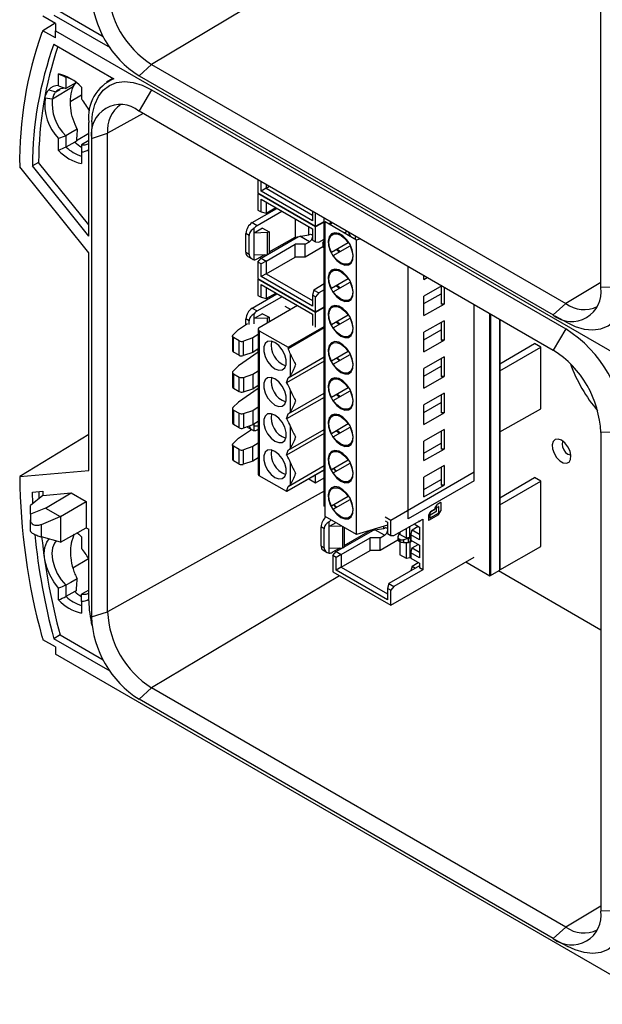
# Model space of a CAD drawing. Header units: millimetres. Extents: x 19 to 819, y 19 to 629.
# Tile 15 of 18: x 699 to 764, y 317 to 427. Entities that reach past the tile are written whole.
import ezdxf

# ---------------------------------------------------------------- set-up
doc = ezdxf.new("R2010")
doc.units = ezdxf.units.MM
doc.header["$LTSCALE"] = 3

msp = doc.modelspace()

# ---------------------------------------------------------------- linework, layer by layer
for p, q in [((764.06, 397.31), (764.06, 451.2)), ((743.85, 440.61), (713.45, 422.44)), ((703.15, 428.4), (708, 425.6)), ((702.63, 427.05), (701.21, 427.87)), ((702.6, 427.08), (701.21, 426.24)), ((702.44, 427.98), (708.77, 424.33)), ((702.63, 427.05), (702.63, 426.24)), ((702.63, 425.42), (701.21, 426.24)), ((702.63, 425.42), (702.63, 426.24)), ((702.63, 426.24), (770.94, 386.81)), ((702.63, 426.24), (770.94, 386.81)), ((702.44, 424.72), (709.21, 420.81)), ((712.04, 421.16), (713.45, 422.44)), ((713.45, 422.44), (760.12, 395.5)), ((702.96, 420.04), (702.96, 421.37)), ((703.81, 421.01), (703.81, 419.73)), ((704.92, 420.38), (703.81, 419.73)), ((704.67, 419.98), (704.92, 420.38)), ((709.09, 420.87), (708.39, 420.45)), ((712.04, 421.16), (758.7, 394.22)), ((701.89, 419.59), (702.65, 419.35)), ((702.28, 418.58), (704.67, 419.98)), ((702.65, 419.35), (703.1, 419.62)), ((705.55, 419.88), (705.55, 418.55)), ((713.45, 419.59), (712.04, 417.2)), ((713.45, 419.59), (760.12, 392.65)), ((701.44, 418.68), (702.28, 418.58)), ((704.35, 418.3), (705.55, 419)), ((712.04, 417.2), (758.7, 390.25)), ((706.38, 403.1), (706.38, 415.91)), ((706.73, 415.97), (706.68, 414.31)), ((712.51, 416.92), (708.5, 414.68)), ((702.96, 412.76), (702.96, 414.08)), ((703.8, 414.41), (703.81, 414.41)), ((703.81, 414.41), (703.81, 413.12)), ((704.79, 413.69), (703.81, 413.12)), ((705, 413.88), (706.38, 414.68)), ((706.38, 413.87), (705.55, 413.4)), ((706.68, 414.1), (708.5, 414.68)), ((706.68, 414.1), (706.68, 360.21)), ((708.5, 360.79), (708.5, 414.68)), ((705.55, 412.59), (705.55, 411.27)), ((706.38, 401.21), (698.6, 410.89)), ((700.73, 411.41), (700.02, 411)), ((706.38, 403.1), (700.02, 411)), ((706.38, 404.39), (700.73, 411.41)), ((725.43, 409.46), (725.43, 407.96)), ((725.79, 408.17), (725.79, 409.25)), ((726.35, 408.49), (725.79, 408.17)), ((731.57, 404.83), (725.79, 408.17)), ((726.35, 408.93), (726.35, 408.49)), ((726.35, 408.49), (726.73, 408.71)), ((726.35, 408.49), (731.57, 405.48)), ((725.43, 407.96), (731.93, 404.21)), ((725.49, 407.93), (725.43, 407.89)), ((725.43, 407.89), (725.43, 406.04)), ((731.93, 404.13), (725.43, 407.89)), ((725.79, 407.26), (731.57, 403.93)), ((725.79, 405.83), (725.79, 407.26)), ((724.79, 404.62), (727.58, 406.23)), ((725.36, 404.3), (728.14, 405.91)), ((725.43, 406.04), (725.79, 405.83)), ((726.35, 406.94), (726.35, 405.69)), ((726.35, 405.69), (727.44, 406.31)), ((731.57, 405.92), (731.57, 404.83)), ((725.79, 405.83), (726.35, 405.69)), ((729.61, 405.06), (729.61, 402.99)), ((731.93, 404.21), (731.93, 405.71)), ((732.89, 380.97), (732.89, 405.15)), ((724.79, 404.62), (725.36, 404.3)), ((725, 403.44), (725, 403.98)), ((725.93, 403.98), (725, 403.44)), ((725.93, 403.98), (726.7, 403.6)), ((731.15, 403.23), (731.15, 404.17)), ((731.57, 403.93), (731.57, 402.66)), ((731.93, 404.21), (732.89, 404.76)), ((732.89, 404.69), (731.93, 404.13)), ((731.93, 402.45), (731.93, 404.13)), ((733, 404.7), (733.05, 404.76)), ((736.54, 402.66), (733, 404.7)), ((733, 371.52), (733, 404.7)), ((733.81, 404.63), (733.71, 404.57)), ((724.45, 403.19), (724.08, 403.4)), ((724.08, 401.28), (724.08, 403.4)), ((724.45, 401.07), (724.45, 403.19)), ((726.52, 403.5), (725, 403.44)), ((725, 400.99), (725, 403.44)), ((725.78, 400.62), (729.99, 403.05)), ((726.7, 403.6), (726.52, 403.5)), ((726.52, 401.05), (726.52, 403.5)), ((726.7, 403.6), (726.7, 401.15)), ((726.7, 401.32), (729.61, 402.99)), ((729.61, 402.99), (731.15, 403.23)), ((731.23, 402.46), (730.15, 403.08)), ((731.15, 403.23), (731.23, 403.28)), ((731.57, 402.66), (731.93, 402.45)), ((732.29, 402.42), (732.89, 402.77)), ((732.76, 402.31), (732.89, 402.64)), ((733.49, 402.85), (733.47, 402.89)), ((733.89, 403.33), (733.82, 403.29)), ((735.51, 403.65), (735.24, 403.49)), ((735.64, 403.26), (735.71, 403.3)), ((735.76, 403.33), (735.71, 403.3)), ((735.71, 403.3), (735.76, 403.19)), ((736.43, 402.8), (736.43, 403.11)), ((736.98, 402.8), (736.54, 402.66)), ((736.54, 369.48), (736.54, 402.66)), ((726.35, 400.3), (729.61, 402.18)), ((730.74, 402.18), (729.61, 402.18)), ((729.61, 400.75), (729.61, 402.18)), ((730.74, 402.18), (731.23, 402.46)), ((730.74, 400.75), (730.74, 402.18)), ((732.76, 401.91), (730.74, 400.75)), ((731.93, 402.45), (732.29, 402.42)), ((732.75, 402.25), (732.75, 401.92)), ((732.89, 402.05), (732.86, 402.06)), ((732.86, 402.06), (732.86, 401.78)), ((732.86, 401.78), (732.89, 401.76)), ((735.61, 402.36), (733.72, 401.27)), ((733.92, 400.92), (735.81, 402.01)), ((734.27, 401.58), (734.62, 401.32)), ((735.66, 402.39), (735.61, 402.36)), ((735.86, 402.04), (735.81, 402.01)), ((706.38, 376.72), (706.38, 401.21)), ((724.08, 401.28), (724.45, 401.07)), ((724.29, 400.82), (724.78, 400.54)), ((725, 400.99), (726.52, 401.05)), ((725, 400.45), (725, 400.99)), ((725.36, 400.54), (726.22, 401.04)), ((725.43, 400.18), (725.78, 400.62)), ((725.78, 400.62), (726.35, 400.3)), ((726.35, 398.87), (729.61, 400.75)), ((726.52, 401.05), (726.7, 401.15)), ((730.74, 400.75), (729.61, 400.75)), ((733.79, 401.31), (733.72, 401.27)), ((725.79, 399.97), (725.43, 400.18)), ((725.43, 400.18), (725.43, 398.34)), ((726.35, 400.3), (725.79, 399.97)), ((725.79, 398.55), (725.79, 399.97)), ((726.35, 400.3), (726.35, 398.87)), ((733.89, 399.24), (733.82, 399.2)), ((735.24, 399.92), (735.27, 399.88)), ((735.72, 400), (735.79, 400.04)), ((742.37, 371.25), (742.37, 399.68)), ((725.43, 398.34), (731.93, 394.58)), ((725.49, 398.3), (725.43, 398.26)), ((725.43, 398.26), (725.43, 396.42)), ((731.93, 394.51), (725.43, 398.26)), ((726.35, 398.87), (725.79, 398.55)), ((731.57, 395.21), (725.79, 398.55)), ((726.35, 398.87), (731.57, 395.85)), ((733.49, 398.77), (733.47, 398.81)), ((735.61, 398.28), (733.72, 397.19)), ((735.66, 398.31), (735.61, 398.28)), ((744.14, 398.23), (744.14, 398.66)), ((744.14, 398.23), (744.51, 398.45)), ((725.79, 397.64), (731.57, 394.3)), ((725.79, 396.21), (725.79, 397.64)), ((726.35, 397.31), (726.35, 396.06)), ((731.72, 397.03), (731.57, 396.47)), ((732.89, 397.71), (731.72, 397.03)), ((731.72, 397.03), (732.29, 396.7)), ((732.89, 397.05), (732.29, 396.7)), ((733.79, 397.23), (733.72, 397.19)), ((733.92, 396.84), (735.81, 397.93)), ((734.27, 397.5), (734.62, 397.24)), ((735.86, 397.96), (735.81, 397.93)), ((746.14, 397.51), (744.14, 396.35)), ((746.12, 395.45), (746.12, 397.5)), ((746.4, 397.36), (746.4, 395.45)), ((764.06, 397.86), (760.12, 395.5)), ((766.84, 397.34), (764.06, 397.31)), ((724.79, 395), (727.58, 396.6)), ((725.36, 394.67), (728.14, 396.28)), ((725.43, 396.42), (725.79, 396.21)), ((725.79, 396.21), (726.35, 396.06)), ((726.35, 396.06), (727.44, 396.69)), ((731.93, 396.26), (731.57, 396.47)), ((731.57, 396.47), (731.57, 395.21)), ((732.29, 396.7), (731.93, 396.26)), ((731.93, 394.58), (731.93, 396.26)), ((735.72, 395.91), (735.79, 395.95)), ((744.14, 395.5), (746.08, 396.62)), ((744.14, 394.15), (744.14, 396.35)), ((724.79, 395), (725.36, 394.67)), ((729.89, 395.27), (725.58, 392.78)), ((728.47, 395.23), (729.15, 394.84)), ((731.93, 394.58), (732.89, 395.14)), ((732.89, 395.06), (731.93, 394.51)), ((733.89, 395.16), (733.82, 395.12)), ((735.24, 395.83), (735.27, 395.79)), ((744.14, 394.15), (746.4, 395.45)), ((746.08, 395.48), (746.12, 395.45)), ((746.4, 395.45), (746.12, 395.45)), ((749.79, 375.54), (749.79, 395.4)), ((758.7, 394.22), (760.12, 395.5)), ((724.45, 393.56), (724.08, 393.77)), ((724.08, 393.15), (724.08, 393.77)), ((725, 393.81), (725, 394.36)), ((725.93, 394.35), (725, 393.81)), ((726.52, 393.87), (725, 393.81)), ((725, 393.23), (725, 393.81)), ((725.93, 394.35), (726.7, 393.98)), ((726.7, 393.98), (726.52, 393.87)), ((726.52, 393.33), (726.52, 393.87)), ((726.7, 393.98), (726.7, 393.43)), ((731.57, 394.3), (731.57, 393.03)), ((731.93, 392.83), (731.93, 394.51)), ((733.49, 394.69), (733.47, 394.73)), ((735.61, 394.19), (733.72, 393.1)), ((733.92, 392.76), (735.81, 393.85)), ((735.66, 394.22), (735.61, 394.19)), ((735.86, 393.88), (735.81, 393.85)), ((751.56, 364.83), (751.56, 394.38)), ((751.63, 394.34), (751.63, 364.88)), ((752.69, 365.49), (752.69, 393.72)), ((752.69, 393.72), (752.69, 365.49)), ((758.88, 394.12), (760.34, 393.33)), ((722.62, 391.95), (723.24, 392.58)), ((723.24, 392.58), (724.24, 393.26)), ((724.45, 393.15), (724.45, 393.56)), ((725.46, 392.62), (725.46, 376.29)), ((728.83, 390.58), (732.89, 392.92)), ((732.89, 392.76), (728.83, 390.41)), ((733.79, 393.14), (733.72, 393.1)), ((734.27, 393.42), (734.62, 393.16)), ((746.4, 393.58), (744.14, 392.27)), ((746.12, 391.37), (746.12, 393.41)), ((746.4, 393.58), (746.4, 391.37)), ((760.12, 392.65), (758.7, 390.25)), ((722.57, 391.84), (722.57, 390.2)), ((723.31, 391.31), (722.68, 391.67)), ((722.68, 390.04), (722.68, 391.67)), ((724.87, 391.64), (723.79, 391.28)), ((725.46, 392.02), (724.87, 391.64)), ((724.87, 390), (724.87, 391.64)), ((725.58, 392.45), (725.58, 376.12)), ((725.58, 392.45), (728.83, 390.58)), ((735.24, 391.75), (735.27, 391.71)), ((735.72, 391.83), (735.79, 391.87)), ((744.14, 391.41), (746.08, 392.54)), ((744.14, 390.07), (744.14, 392.27)), ((723.31, 389.68), (723.31, 391.31)), ((723.79, 389.64), (723.79, 391.28)), ((725.46, 390.39), (724.87, 390)), ((725.43, 390.37), (725.43, 389.99)), ((728.83, 390.58), (728.83, 390.41)), ((733.49, 390.6), (733.47, 390.64)), ((733.89, 391.08), (733.82, 391.04)), ((744.14, 390.07), (746.4, 391.37)), ((746.08, 391.39), (746.12, 391.37)), ((746.4, 391.37), (746.12, 391.37)), ((752.69, 388.72), (756.58, 391)), ((752.69, 387.94), (757.29, 390.6)), ((757.29, 390.6), (756.58, 391)), ((757.29, 383.66), (757.29, 390.6)), ((723.31, 389.68), (722.68, 390.04)), ((725.46, 390.02), (723.24, 388.49)), ((724.87, 390), (723.79, 389.64)), ((728.84, 387.15), (732.89, 389.49)), ((729.11, 387.42), (729.11, 389.82)), ((735.61, 390.11), (733.72, 389.02)), ((733.92, 388.67), (735.81, 389.76)), ((734.27, 389.34), (734.62, 389.07)), ((735.66, 390.14), (735.61, 390.11)), ((735.86, 389.79), (735.81, 389.76)), ((746.4, 389.49), (744.14, 388.19)), ((746.12, 387.29), (746.12, 389.33)), ((746.4, 389.49), (746.4, 387.29)), ((723.24, 388.49), (722.62, 387.87)), ((732.89, 389.03), (728.67, 386.59)), ((733.79, 389.06), (733.72, 389.02)), ((744.14, 387.33), (746.08, 388.45)), ((744.14, 385.98), (744.14, 388.19)), ((722.57, 387.75), (722.57, 386.12)), ((722.68, 387.59), (723.31, 387.23)), ((722.68, 387.59), (722.68, 385.96)), ((723.31, 385.6), (723.31, 387.23)), ((723.79, 387.19), (724.87, 387.55)), ((723.79, 387.19), (723.79, 385.56)), ((724.87, 387.55), (725.46, 387.94)), ((724.87, 387.55), (724.87, 385.92)), ((728.67, 386.59), (728.84, 387.15)), ((735.24, 387.67), (735.27, 387.63)), ((735.72, 387.75), (735.79, 387.79)), ((744.14, 385.98), (746.4, 387.29)), ((746.08, 387.31), (746.12, 387.29)), ((746.4, 387.29), (746.12, 387.29)), ((722.68, 385.96), (723.31, 385.6)), ((725.46, 385.93), (723.24, 384.41)), ((723.79, 385.56), (724.87, 385.92)), ((724.87, 385.92), (725.46, 386.31)), ((733.49, 386.52), (733.47, 386.56)), ((735.61, 386.03), (733.72, 384.94)), ((733.89, 387), (733.82, 386.96)), ((735.66, 386.06), (735.61, 386.03)), ((732.89, 384.94), (728.67, 382.51)), ((728.84, 383.07), (732.89, 385.41)), ((729.11, 383.33), (729.11, 385.73)), ((733.79, 384.98), (733.72, 384.94)), ((733.92, 384.59), (735.81, 385.68)), ((734.27, 385.25), (734.62, 384.99)), ((735.86, 385.71), (735.81, 385.68)), ((746.4, 385.41), (744.14, 384.11)), ((746.12, 383.21), (746.12, 385.25)), ((746.4, 385.41), (746.4, 383.21)), ((723.24, 384.41), (722.62, 383.79)), ((724.87, 383.47), (725.46, 383.86)), ((735.72, 383.66), (735.79, 383.71)), ((744.14, 383.25), (746.08, 384.37)), ((744.14, 381.9), (744.14, 384.11)), ((722.57, 383.67), (722.57, 382.04)), ((722.68, 383.51), (723.31, 383.15)), ((722.68, 383.51), (722.68, 381.88)), ((723.31, 381.52), (723.31, 383.15)), ((723.79, 383.11), (724.87, 383.47)), ((723.79, 383.11), (723.79, 381.48)), ((724.87, 383.47), (724.87, 381.84)), ((728.67, 382.51), (728.84, 383.07)), ((733.89, 382.91), (733.82, 382.87)), ((735.24, 383.59), (735.27, 383.55)), ((744.14, 381.9), (746.4, 383.21)), ((746.08, 383.23), (746.12, 383.21)), ((746.4, 383.21), (746.12, 383.21)), ((752.69, 381.05), (757.29, 383.66)), ((723.31, 381.52), (722.68, 381.88)), ((724.87, 381.84), (723.79, 381.48)), ((724.29, 381.56), (724.78, 381.28)), ((725.46, 382.23), (724.87, 381.84)), ((725, 381.74), (725, 381.93)), ((725, 381.74), (725.46, 381.75)), ((725, 381.19), (725, 381.74)), ((729.11, 379.25), (729.11, 381.65)), ((733.49, 382.44), (733.47, 382.48)), ((735.61, 381.95), (733.72, 380.85)), ((733.92, 380.51), (735.81, 381.6)), ((735.66, 381.97), (735.61, 381.95)), ((735.86, 381.63), (735.81, 381.6)), ((706.38, 380.76), (698.6, 376.02)), ((723.24, 380.33), (724.7, 381.33)), ((725.36, 381.29), (725.46, 381.35)), ((732.89, 380.86), (728.67, 378.42)), ((728.84, 378.99), (732.89, 381.33)), ((733, 380.91), (732.89, 380.97)), ((733, 380.91), (732.89, 380.97)), ((732.89, 372.67), (732.89, 380.97)), ((733.79, 380.9), (733.72, 380.85)), ((734.27, 381.17), (734.62, 380.91)), ((746.4, 381.33), (744.14, 380.02)), ((746.12, 379.12), (746.12, 381.17)), ((746.4, 381.33), (746.4, 379.12)), ((766.84, 381.01), (764.06, 380.98)), ((764.06, 380.98), (764.06, 327.09)), ((722.57, 379.59), (722.57, 377.96)), ((722.62, 379.7), (723.24, 380.33)), ((723.31, 379.07), (722.68, 379.43)), ((722.68, 377.79), (722.68, 379.43)), ((724.87, 379.39), (723.79, 379.03)), ((725.46, 379.78), (724.87, 379.39)), ((724.87, 377.76), (724.87, 379.39)), ((735.54, 379.44), (735.45, 379.5)), ((735.54, 379.44), (735.45, 379.5)), ((735.72, 379.58), (735.79, 379.62)), ((744.14, 377.82), (744.14, 380.02)), ((744.14, 378.64), (746.08, 379.77)), ((723.31, 377.43), (723.31, 379.07)), ((723.79, 377.4), (723.79, 379.03)), ((728.67, 378.42), (728.84, 378.99)), ((733.89, 378.83), (733.82, 378.79)), ((744.14, 377.82), (746.4, 379.12)), ((746.08, 379.14), (746.12, 379.12)), ((746.4, 379.12), (746.12, 379.12)), ((723.31, 377.43), (722.68, 377.79)), ((724.87, 377.76), (723.79, 377.4)), ((725.46, 378.14), (724.87, 377.76)), ((728.84, 374.9), (732.89, 377.25)), ((729.11, 375.17), (729.11, 377.57)), ((735.61, 377.86), (733.72, 376.77)), ((733.92, 376.43), (735.81, 377.52)), ((735.66, 377.89), (735.61, 377.86)), ((735.86, 377.55), (735.81, 377.52)), ((746.4, 377.25), (744.14, 375.94)), ((746.12, 375.04), (746.12, 377.08)), ((746.4, 377.25), (746.4, 375.04)), ((698.6, 376.02), (706.38, 376.72)), ((728.68, 374.33), (725.58, 376.12)), ((732.89, 376.78), (728.67, 374.34)), ((732.89, 376.76), (728.68, 374.33)), ((731.57, 375.95), (731.53, 375.98)), ((731.57, 376), (731.57, 375.95)), ((731.93, 375.33), (731.93, 376.21)), ((733.79, 376.81), (733.72, 376.77)), ((749.79, 376.51), (740.39, 371.08)), ((744.14, 373.74), (744.14, 375.94)), ((728.67, 374.34), (728.84, 374.9)), ((731.17, 375.77), (731.93, 375.33)), ((731.93, 375.33), (732.89, 375.88)), ((735.72, 375.5), (735.79, 375.54)), ((749.79, 375.54), (742.37, 371.25)), ((744.14, 374.56), (746.08, 375.68)), ((744.14, 373.74), (746.4, 375.04)), ((746.08, 375.06), (746.12, 375.04)), ((746.4, 375.04), (746.12, 375.04)), ((752.69, 373.61), (756.58, 375.9)), ((752.69, 372.84), (757.29, 375.49)), ((757.29, 375.49), (756.58, 375.9)), ((757.29, 368.14), (757.29, 375.49)), ((701.22, 373.9), (699.8, 372.78)), ((700.02, 374.26), (701.22, 374.37)), ((700.06, 372.98), (700.02, 374.26)), ((700.74, 374.33), (700.76, 373.54)), ((701.22, 374.37), (701.22, 373.9)), ((701.22, 373.9), (704.4, 374.18)), ((701.51, 372.48), (704.4, 374.18)), ((704.4, 374.18), (706.1, 373.2)), ((732.89, 374.39), (708.5, 360.79)), ((735.61, 373.78), (733.72, 372.69)), ((733.89, 374.75), (733.82, 374.71)), ((735.66, 373.81), (735.61, 373.78)), ((699.8, 371.79), (699.8, 372.78)), ((703.2, 371.53), (706.1, 373.2)), ((706.1, 373.2), (706.1, 370.26)), ((733, 372.61), (732.89, 372.67)), ((733.79, 372.73), (733.72, 372.69)), ((733.92, 372.34), (735.81, 373.43)), ((735.86, 373.46), (735.81, 373.43)), ((745.57, 372.83), (745.37, 372.49)), ((745.58, 372.82), (745.38, 372.48)), ((745.58, 372.82), (745.57, 372.83)), ((745.77, 372.63), (745.58, 372.52)), ((746.01, 373.1), (745.6, 372.86)), ((745.6, 372.86), (745.61, 372.86)), ((746.02, 373.09), (745.61, 372.86)), ((745.8, 371.98), (745.8, 372.62)), ((745.82, 372.61), (745.8, 372.62)), ((745.82, 371.97), (745.82, 372.61)), ((746.02, 373.09), (746.01, 373.1)), ((746.05, 373.1), (746.04, 373.1)), ((746.07, 372.21), (746.07, 373.07)), ((701.51, 372.48), (699.8, 371.79)), ((699.8, 371.79), (699.8, 371.14)), ((701.06, 370.64), (703.16, 371.53)), ((701.51, 372.48), (703.16, 371.53)), ((703.2, 371.53), (703.16, 371.53)), ((703.2, 371.53), (703.2, 368.65)), ((736.54, 369.48), (733, 371.52)), ((744.64, 371.62), (744.64, 371.14)), ((744.65, 371.62), (744.64, 371.62)), ((744.85, 372.02), (744.65, 371.67)), ((744.65, 371.67), (744.66, 371.66)), ((744.65, 371.62), (744.65, 371.13)), ((744.87, 372.01), (744.66, 371.66)), ((744.7, 371.1), (745.8, 371.74)), ((744.8, 371.6), (744.8, 371.38)), ((744.83, 371.37), (745.76, 371.9)), ((745.49, 372.06), (744.84, 371.68)), ((744.84, 371.36), (745.77, 371.89)), ((744.87, 372.01), (744.85, 372.02)), ((745.31, 372.3), (744.88, 372.05)), ((744.88, 372.05), (744.9, 372.05)), ((745.33, 372.29), (744.9, 372.05)), ((745.33, 372.29), (745.31, 372.3)), ((745.36, 372.44), (745.36, 372.38)), ((745.37, 372.43), (745.36, 372.44)), ((745.36, 372.38), (745.37, 372.37)), ((745.37, 372.49), (745.38, 372.48)), ((745.37, 372.43), (745.37, 372.37)), ((745.53, 372.45), (745.53, 372.13)), ((745.77, 371.89), (745.76, 371.9)), ((745.8, 371.98), (745.82, 371.97)), ((745.83, 371.77), (746.05, 372.17)), ((699.8, 369.88), (699.8, 371.14)), ((701.06, 369.22), (701.06, 370.64)), ((733.46, 370.39), (733.46, 370.93)), ((734.21, 370.82), (733.46, 370.39)), ((734.86, 370.44), (733.46, 370.39)), ((735.28, 371.3), (735.2, 371.34)), ((735.72, 371.42), (735.79, 371.46)), ((740.03, 370.54), (736.54, 369.48)), ((739.61, 370.18), (739.61, 370.41)), ((740.39, 371.08), (739.78, 371.44)), ((739.78, 371.02), (740.03, 370.87)), ((740.03, 370.87), (740.03, 369.61)), ((740.39, 369.4), (740.39, 371.08)), ((740.74, 369.37), (744, 371.24)), ((742.56, 369.17), (742.56, 370.42)), ((742.79, 370.02), (743.49, 370.42)), ((743.03, 370.69), (743.63, 370.34)), ((743.63, 370.93), (743.54, 370.98)), ((743.63, 371.04), (743.63, 370.93)), ((744, 371.24), (744, 365.53)), ((744.64, 371.14), (744.65, 371.13)), ((744.65, 371.11), (744.66, 371.1)), ((744.83, 371.37), (744.84, 371.36)), ((703.2, 368.65), (706.1, 370.26)), ((704.67, 369.35), (704.76, 369.52)), ((704.67, 369.35), (704.73, 369.5)), ((706.1, 370.26), (706.38, 370.1)), ((706.38, 362.02), (706.38, 370.1)), ((732.9, 370.14), (732.54, 370.35)), ((732.54, 368.22), (732.54, 370.35)), ((732.9, 368.01), (732.9, 370.14)), ((733.46, 367.94), (733.46, 370.39)), ((734.24, 367.57), (738.45, 370)), ((734.98, 368), (734.98, 370.38)), ((735.16, 370.27), (735.16, 368.1)), ((735.16, 368.26), (738.06, 369.94)), ((738.06, 369.94), (739.61, 370.18)), ((738.06, 369.94), (738.06, 369.94)), ((739.68, 369.41), (738.61, 370.03)), ((739.2, 369.13), (739.68, 369.41)), ((739.61, 370.18), (739.68, 370.22)), ((740.03, 369.61), (740.39, 369.4)), ((740.39, 369.4), (740.74, 369.37)), ((741.22, 369.26), (741.37, 369.63)), ((741.43, 369.77), (741.43, 369.5)), ((742.17, 369.07), (741.43, 369.5)), ((742.17, 369.07), (742.17, 370.19)), ((742.64, 369.46), (742.79, 370.02)), ((742.64, 369.46), (742.64, 368.87)), ((743.63, 368.89), (742.64, 369.46)), ((742.79, 370.02), (743.63, 369.53)), ((743.63, 370.34), (743.63, 368.89)), ((703.2, 368.65), (701.06, 369.22)), ((705.55, 369.25), (705.55, 367.92)), ((732.54, 368.22), (732.9, 368.01)), ((734.8, 367.24), (738.06, 369.13)), ((739.2, 369.13), (738.06, 369.13)), ((738.06, 367.7), (738.06, 369.13)), ((739.2, 367.7), (739.2, 369.13)), ((741.21, 368.86), (739.2, 367.7)), ((741.2, 369.2), (741.2, 368.87)), ((741.44, 368.94), (741.32, 369.01)), ((741.32, 369.01), (741.32, 368.73)), ((741.32, 368.73), (741.44, 368.66)), ((741.43, 368.66), (741.43, 367.21)), ((741.44, 368.66), (741.44, 368.94)), ((742.39, 369.04), (741.82, 368.91)), ((741.82, 368.91), (741.82, 368.58)), ((741.82, 368.58), (742.39, 368.61)), ((742.62, 369.18), (742.17, 369.07)), ((742.17, 366.78), (742.17, 368.6)), ((742.39, 368.61), (742.39, 369.04)), ((742.64, 369.22), (742.56, 369.17)), ((742.56, 369.17), (742.62, 369.18)), ((742.56, 368.65), (742.56, 366.85)), ((742.64, 369.17), (742.57, 369.12)), ((742.57, 369.12), (742.57, 368.65)), ((742.57, 368.65), (742.64, 368.68)), ((742.62, 369.18), (742.64, 369.17)), ((742.64, 369.17), (742.64, 369.18)), ((742.64, 368.87), (743.63, 368.3)), ((742.8, 368.78), (742.64, 368.68)), ((742.79, 367.98), (743.49, 368.38)), ((743.63, 368.3), (743.63, 366.85)), ((732.75, 367.77), (733.24, 367.48)), ((733.46, 367.94), (734.98, 368)), ((733.46, 367.39), (733.46, 367.94)), ((733.81, 367.49), (734.68, 367.99)), ((733.88, 367.13), (734.24, 367.57)), ((734.25, 366.92), (733.88, 367.13)), ((733.88, 367.13), (733.88, 365.28)), ((734.24, 367.57), (734.8, 367.24)), ((734.8, 367.24), (734.25, 366.92)), ((734.8, 365.81), (738.06, 367.7)), ((734.8, 367.24), (734.8, 365.81)), ((734.98, 368), (735.16, 368.1)), ((739.2, 367.7), (738.06, 367.7)), ((742.17, 366.78), (741.43, 367.21)), ((742.64, 367.42), (742.79, 367.98)), ((742.64, 367.42), (742.64, 366.83)), ((743.63, 366.85), (742.64, 367.42)), ((742.79, 367.98), (743.63, 367.49)), ((752.69, 365.53), (757.29, 368.14)), ((704.58, 365.76), (706.33, 366.78)), ((734.25, 365.49), (734.25, 366.92)), ((743.63, 365.97), (740.18, 363.98)), ((740.39, 361.53), (749.79, 366.96)), ((742.56, 366.85), (742.17, 366.78)), ((742.64, 366.89), (742.56, 366.85)), ((742.64, 366.83), (743.63, 366.26)), ((742.79, 365.94), (743.49, 366.34)), ((743.63, 366.26), (743.63, 365.74)), ((748.84, 366.41), (751.56, 364.83)), ((734.61, 364.86), (713.45, 352.22)), ((733.88, 365.28), (740.39, 361.53)), ((734.8, 365.81), (734.25, 365.49)), ((740.03, 362.15), (734.25, 365.49)), ((734.8, 365.81), (740.03, 362.8)), ((744, 365.53), (740.74, 363.65)), ((742.79, 365.94), (742.65, 365.41)), ((742.79, 365.94), (743.18, 365.71)), ((744, 365.53), (743.63, 365.74)), ((751.56, 364.83), (752.69, 365.49)), ((751.63, 364.88), (752.69, 365.49)), ((764.06, 358.72), (752.52, 365.39)), ((703.81, 363.78), (703.81, 362.5)), ((740.18, 363.98), (740.03, 363.42)), ((740.18, 363.98), (740.74, 363.65)), ((702.96, 362.13), (702.96, 363.46)), ((704.79, 363.07), (703.81, 362.5)), ((706.38, 363.24), (705.55, 362.77)), ((740.39, 363.21), (740.03, 363.42)), ((740.03, 363.42), (740.03, 362.15)), ((740.74, 363.65), (740.39, 363.21)), ((740.39, 361.53), (740.39, 363.21)), ((705.55, 361.96), (705.55, 360.64)), ((706.68, 360.21), (708.5, 360.79)), ((702.63, 356.83), (701.21, 357.65)), ((703.15, 358.18), (702.44, 357.76)), ((708.77, 354.11), (702.44, 357.76)), ((703.15, 358.18), (708, 355.38)), ((702.63, 356.83), (702.63, 356.02)), ((770.94, 316.58), (702.63, 356.02)), ((712.04, 350.94), (713.45, 352.22)), ((760.12, 325.28), (713.45, 352.22)), ((758.7, 323.99), (712.04, 350.94)), ((764.06, 327.63), (760.12, 325.28)), ((766.84, 327.11), (764.06, 327.09)), ((758.7, 323.99), (760.12, 325.28)), ((758.88, 323.89), (760.34, 323.11))]:
    msp.add_line(p, q)
at = {"flags": 128}
for points in [[(706.73, 415.97), (706.81, 416.87), (707.06, 417.92), (707.46, 418.81), (708.01, 419.53), (708.7, 420.06), (709.5, 420.39), (710.4, 420.5), (711.37, 420.41), (712.4, 420.1), (713.45, 419.59)], [(705.08, 415.14), (704.37, 414.73), (703.81, 414.41)], [(704.99, 413.79), (704.88, 413.73), (704.79, 413.68)], [(733.71, 404.68), (733.62, 404.63), (733.48, 404.51)], [(733.57, 404.46), (733.57, 404.46), (733.82, 404.62)], [(731.23, 403.28), (731.36, 403.32), (731.48, 403.3), (731.55, 403.21), (731.57, 403.15)], [(734.77, 400.01), (735.23, 399.83), (735.64, 399.85), (735.95, 400.06), (736.14, 400.45), (736.18, 400.96), (736.06, 401.55), (735.81, 402.15), (735.44, 402.69), (735, 403.12), (734.54, 403.39), (734.1, 403.47), (733.73, 403.35), (733.47, 403.04), (733.36, 402.59), (733.4, 402.03), (733.58, 401.43), (733.9, 400.85), (734.31, 400.36), (734.77, 400.01)], [(733.72, 401.27), (733.51, 401.83), (733.43, 402.37), (733.48, 402.84), (733.68, 403.18), (733.99, 403.35), (734.38, 403.35), (734.81, 403.17), (735.23, 402.83), (735.61, 402.36)], [(735.86, 403.11), (735.7, 403.43), (735.61, 403.59)], [(735.81, 402.01), (736.03, 401.45), (736.11, 400.91), (736.05, 400.45), (735.86, 400.11), (735.55, 399.93), (735.16, 399.93), (734.73, 400.11), (734.3, 400.45), (733.92, 400.92)], [(734.69, 401.36), (734.62, 401.4), (734.33, 401.62)], [(734.77, 395.92), (735.23, 395.75), (735.64, 395.77), (735.95, 395.98), (736.14, 396.37), (736.18, 396.88), (736.06, 397.47), (735.81, 398.06), (735.44, 398.61), (735, 399.03), (734.54, 399.3), (734.1, 399.38), (733.73, 399.26), (733.47, 398.96), (733.36, 398.51), (733.4, 397.95), (733.58, 397.35), (733.9, 396.77), (734.31, 396.28), (734.77, 395.92)], [(733.72, 397.19), (733.51, 397.75), (733.43, 398.29), (733.48, 398.75), (733.68, 399.09), (733.99, 399.27), (734.38, 399.27), (734.81, 399.09), (735.23, 398.74), (735.61, 398.28)], [(735.36, 399.86), (735.34, 399.89), (735.32, 399.91)], [(735.81, 397.93), (736.03, 397.37), (736.11, 396.83), (736.05, 396.36), (735.86, 396.02), (735.55, 395.85), (735.16, 395.85), (734.73, 396.03), (734.3, 396.37), (733.92, 396.84)], [(734.69, 397.28), (734.62, 397.32), (734.33, 397.53)], [(760.34, 393.33), (761.17, 392.94), (762.2, 392.64), (763.17, 392.54), (764.07, 392.66), (764.87, 392.99), (765.56, 393.52), (766.11, 394.24), (766.51, 395.13), (766.76, 396.17), (766.84, 397.34)], [(734.77, 391.84), (735.23, 391.67), (735.64, 391.69), (735.95, 391.9), (736.14, 392.28), (736.18, 392.8), (736.06, 393.38), (735.81, 393.98), (735.44, 394.52), (735, 394.95), (734.54, 395.22), (734.1, 395.3), (733.73, 395.18), (733.47, 394.88), (733.36, 394.42), (733.4, 393.87), (733.58, 393.27), (733.9, 392.69), (734.31, 392.2), (734.77, 391.84)], [(733.72, 393.1), (733.51, 393.66), (733.43, 394.21), (733.48, 394.67), (733.68, 395.01), (733.99, 395.19), (734.38, 395.19), (734.81, 395), (735.23, 394.66), (735.61, 394.19)], [(735.36, 395.78), (735.34, 395.81), (735.32, 395.82)], [(735.81, 393.85), (736.03, 393.29), (736.11, 392.74), (736.05, 392.28), (735.86, 391.94), (735.55, 391.76), (735.16, 391.76), (734.73, 391.95), (734.3, 392.29), (733.92, 392.76)], [(734.69, 393.2), (734.62, 393.23), (734.33, 393.45)], [(722.68, 391.67), (722.64, 391.7), (722.61, 391.74), (722.58, 391.77), (722.57, 391.81), (722.57, 391.85), (722.57, 391.88), (722.59, 391.92), (722.62, 391.95)], [(735.36, 391.69), (735.34, 391.73), (735.32, 391.74)], [(727.34, 391.11), (726.91, 391.27), (726.53, 391.24), (726.24, 391.01), (726.09, 390.62), (726.09, 390.11), (726.24, 389.54), (726.53, 388.98), (726.91, 388.51), (727.34, 388.17), (727.78, 388), (728.16, 388.04), (728.45, 388.27), (728.6, 388.66), (728.6, 389.17), (728.45, 389.74), (728.16, 390.29), (727.78, 390.77), (727.34, 391.11)], [(734.77, 387.76), (735.23, 387.58), (735.64, 387.6), (735.95, 387.82), (736.14, 388.2), (736.18, 388.71), (736.06, 389.3), (735.81, 389.9), (735.44, 390.44), (735, 390.87), (734.54, 391.14), (734.1, 391.22), (733.73, 391.1), (733.47, 390.8), (733.36, 390.34), (733.4, 389.78), (733.58, 389.18), (733.9, 388.61), (734.31, 388.11), (734.77, 387.76)], [(733.72, 389.02), (733.51, 389.58), (733.43, 390.12), (733.48, 390.59), (733.68, 390.93), (733.99, 391.11), (734.38, 391.1), (734.81, 390.92), (735.23, 390.58), (735.61, 390.11)], [(735.81, 389.76), (736.03, 389.2), (736.11, 388.66), (736.05, 388.2), (735.86, 387.86), (735.55, 387.68), (735.16, 387.68), (734.73, 387.86), (734.3, 388.21), (733.92, 388.67)], [(734.68, 389.11), (734.62, 389.15), (734.34, 389.36)], [(722.62, 387.87), (722.59, 387.84), (722.57, 387.8), (722.57, 387.76), (722.57, 387.72), (722.58, 387.69), (722.61, 387.65), (722.64, 387.62), (722.68, 387.59)], [(727.34, 387.02), (726.91, 387.19), (726.53, 387.15), (726.24, 386.93), (726.09, 386.53), (726.09, 386.02), (726.24, 385.46), (726.53, 384.9), (726.91, 384.42), (727.34, 384.08), (727.78, 383.92), (728.16, 383.96), (728.45, 384.18), (728.6, 384.58), (728.6, 385.09), (728.45, 385.65), (728.16, 386.21), (727.78, 386.68), (727.34, 387.02)], [(734.77, 383.68), (735.23, 383.5), (735.64, 383.52), (735.95, 383.73), (736.14, 384.12), (736.18, 384.63), (736.06, 385.22), (735.81, 385.82), (735.44, 386.36), (735, 386.79), (734.54, 387.06), (734.1, 387.13), (733.73, 387.02), (733.47, 386.71), (733.36, 386.26), (733.4, 385.7), (733.58, 385.1), (733.9, 384.52), (734.31, 384.03), (734.77, 383.68)], [(735.36, 387.61), (735.34, 387.64), (735.32, 387.66)], [(733.72, 384.94), (733.51, 385.5), (733.43, 386.04), (733.48, 386.51), (733.68, 386.84), (733.99, 387.02), (734.38, 387.02), (734.81, 386.84), (735.23, 386.5), (735.61, 386.03)], [(735.81, 385.68), (736.03, 385.12), (736.11, 384.58), (736.05, 384.11), (735.86, 383.78), (735.55, 383.6), (735.16, 383.6), (734.73, 383.78), (734.3, 384.12), (733.92, 384.59)], [(734.69, 385.03), (734.62, 385.07), (734.33, 385.29)], [(722.62, 383.79), (722.59, 383.75), (722.57, 383.72), (722.57, 383.68), (722.57, 383.64), (722.58, 383.61), (722.61, 383.57), (722.64, 383.54), (722.68, 383.51)], [(727.34, 382.94), (726.91, 383.1), (726.53, 383.07), (726.24, 382.84), (726.09, 382.45), (726.09, 381.94), (726.24, 381.37), (726.53, 380.82), (726.91, 380.34), (727.34, 380), (727.78, 379.84), (728.16, 379.87), (728.45, 380.1), (728.6, 380.49), (728.6, 381), (728.45, 381.57), (728.16, 382.13), (727.78, 382.6), (727.34, 382.94)], [(734.77, 379.59), (735.23, 379.42), (735.64, 379.44), (735.95, 379.65), (736.14, 380.03), (736.18, 380.55), (736.06, 381.14), (735.81, 381.73), (735.44, 382.27), (735, 382.7), (734.54, 382.97), (734.1, 383.05), (733.73, 382.93), (733.47, 382.63), (733.36, 382.18), (733.4, 381.62), (733.58, 381.02), (733.9, 380.44), (734.31, 379.95), (734.77, 379.59)], [(733.72, 380.85), (733.51, 381.42), (733.43, 381.96), (733.48, 382.42), (733.68, 382.76), (733.99, 382.94), (734.38, 382.94), (734.81, 382.76), (735.23, 382.41), (735.61, 381.95)], [(735.36, 383.53), (735.34, 383.56), (735.3, 383.6)], [(724.29, 381.56), (724.29, 381.56), (724.22, 381.62)], [(735.81, 381.6), (736.03, 381.04), (736.11, 380.5), (736.05, 380.03), (735.86, 379.69), (735.55, 379.51), (735.16, 379.52), (734.73, 379.7), (734.3, 380.04), (733.92, 380.51)], [(734.69, 380.95), (734.62, 380.98), (734.33, 381.2)], [(722.68, 379.43), (722.64, 379.46), (722.61, 379.49), (722.58, 379.52), (722.57, 379.56), (722.57, 379.6), (722.57, 379.63), (722.59, 379.67), (722.62, 379.7)], [(759.64, 380.11), (759.26, 380.25), (758.92, 380.21), (758.69, 379.98), (758.58, 379.61), (758.62, 379.14), (758.79, 378.64), (759.08, 378.17), (759.44, 377.8), (759.83, 377.57), (760.2, 377.52), (760.49, 377.66), (760.66, 377.96), (760.7, 378.39), (760.59, 378.89), (760.35, 379.38), (760.02, 379.81), (759.64, 380.11)], [(759.79, 380.01), (759.74, 379.93), (759.69, 379.67), (759.74, 379.36), (759.88, 379.03), (760.1, 378.74), (760.35, 378.54), (760.6, 378.46), (760.69, 378.46)], [(727.34, 378.86), (726.91, 379.02), (726.53, 378.99), (726.24, 378.76), (726.09, 378.37), (726.09, 377.86), (726.24, 377.29), (726.53, 376.74), (726.91, 376.26), (727.34, 375.92), (727.78, 375.76), (728.16, 375.79), (728.45, 376.02), (728.6, 376.41), (728.6, 376.92), (728.45, 377.49), (728.16, 378.04), (727.78, 378.52), (727.34, 378.86)], [(734.77, 375.51), (735.23, 375.33), (735.64, 375.35), (735.95, 375.57), (736.14, 375.95), (736.18, 376.47), (736.06, 377.05), (735.81, 377.65), (735.44, 378.19), (735, 378.62), (734.54, 378.89), (734.1, 378.97), (733.73, 378.85), (733.47, 378.55), (733.36, 378.09), (733.4, 377.53), (733.58, 376.93), (733.9, 376.36), (734.31, 375.86), (734.77, 375.51)], [(733.72, 376.77), (733.51, 377.33), (733.43, 377.88), (733.48, 378.34), (733.68, 378.68), (733.99, 378.86), (734.38, 378.85), (734.81, 378.67), (735.23, 378.33), (735.61, 377.86)], [(735.81, 377.52), (736.03, 376.96), (736.11, 376.41), (736.05, 375.95), (735.86, 375.61), (735.55, 375.43), (735.16, 375.43), (734.73, 375.62), (734.3, 375.96), (733.92, 376.43)], [(733.95, 376.9), (734.2, 376.63), (734.23, 376.6)], [(734.29, 376.64), (734.2, 376.72), (734.01, 376.93)], [(734.77, 371.43), (735.23, 371.25), (735.64, 371.27), (735.95, 371.49), (736.14, 371.87), (736.18, 372.38), (736.06, 372.97), (735.81, 373.57), (735.44, 374.11), (735, 374.54), (734.54, 374.81), (734.1, 374.89), (733.73, 374.77), (733.47, 374.47), (733.36, 374.01), (733.4, 373.45), (733.58, 372.85), (733.9, 372.27), (734.31, 371.78), (734.77, 371.43)], [(733.72, 372.69), (733.51, 373.25), (733.43, 373.79), (733.48, 374.26), (733.68, 374.6), (733.99, 374.77), (734.38, 374.77), (734.81, 374.59), (735.23, 374.25), (735.61, 373.78)], [(735.81, 373.43), (736.03, 372.87), (736.11, 372.33), (736.05, 371.87), (735.86, 371.53), (735.55, 371.35), (735.16, 371.35), (734.73, 371.53), (734.3, 371.88), (733.92, 372.34)], [(733.95, 372.82), (734.2, 372.55), (734.23, 372.52)], [(734.29, 372.55), (734.2, 372.64), (734.01, 372.85)], [(705.06, 369.69), (705.24, 369.54), (705.55, 369.25)], [(739.68, 370.22), (739.82, 370.27), (739.93, 370.25), (740.01, 370.16), (740.03, 370.1)], [(702.96, 363.46), (702.43, 364.17), (701.98, 364.95), (701.65, 365.77), (701.44, 366.59), (701.37, 367.36), (701.44, 368.05), (701.65, 368.62), (701.92, 368.99)], [(702.71, 368.78), (702.5, 368.52), (702.29, 368), (702.21, 367.36), (702.29, 366.64), (702.5, 365.87), (702.83, 365.11), (703.28, 364.4), (703.81, 363.78)], [(705.08, 364.52), (704.37, 364.1), (703.81, 363.78)], [(704.99, 363.17), (704.88, 363.1), (704.79, 363.05)], [(705.55, 362.77), (706.08, 362.79), (706.38, 362.89)], [(766.84, 327.11), (766.76, 325.95), (766.51, 324.91), (766.11, 324.01), (765.56, 323.29), (764.87, 322.76), (764.07, 322.43), (763.17, 322.32), (762.2, 322.41), (761.17, 322.72), (760.34, 323.11)]]:
    msp.add_lwpolyline(points, dxfattribs=at)
for centre, radius, start, end in [((718.26, 430.93), 11.59, 182.4763, 237.5237), ((719.2, 431.48), 10.71, 182.4763, 237.5237), ((741.37, 411.59), 42.78, 160.2571, 180.9364), ((701.97, 425.72), 0.918, 145.2292, 159.5086), ((740.7, 410.9), 40.67, 160.1471, 179.8572), ((741.83, 411.27), 41.1, 161.2969, 179.8007), ((701.77, 416.32), 5.19, 43.2511, 76.7543), ((702.77, 417.43), 3.73, 62.7719, 73.8462), ((710.97, 416.53), 4.63, 112.3315, 187.6739), ((702.93, 418.62), 1.43, 88.8771, 137.1596), ((703.58, 418.48), 1.27, 79.539, 136.4443), ((707.19, 418.03), 5.78, 173.5252, 223.0597), ((707.27, 418.04), 5.03, 173.8474, 226.3394), ((700.3, 414.03), 6.93, 26.9744, 40.6585), ((709.96, 414.6), 3.32, 51.3254, 188.6853), ((711.89, 415.08), 3.41, 123.7294, 186.6322), ((708.55, 417.95), 5.68, 228.614, 238.1972), ((706.74, 416.32), 5.19, 223.268, 256.7374), ((706.96, 416.56), 4.66, 227.5131, 252.4923), ((705.78, 414.73), 1.35, 260.4559, 296.4046), ((705.57, 414.06), 1.46, 269.175, 303.444), ((725.62, 403.33), 1.54, 122.6055, 177.3945), ((726.03, 403.18), 1.3, 121.1059, 142.0213), ((730.8, 403.12), 0.784, 302.9589, 349.9688), ((724.57, 401.22), 0.493, 173.7012, 234.9867), ((725.03, 401.06), 0.614, 267.6422, 302.3493), ((760.78, 396.81), 3.32, 231.3258, 8.6849), ((725.62, 393.7), 1.54, 122.6055, 177.3945), ((762.15, 398.24), 3.41, 233.3715, 296.2687), ((726.03, 393.56), 1.3, 121.1059, 142.0213), ((725.64, 392.62), 0.175, 110.7834, 249.2166), ((752.35, 380.4), 14.5, 2.3869, 57.6131), ((723.59, 391.87), 0.627, 242.9385, 288.3691), ((729.37, 390.81), 2.44, 169.4162, 250.5784), ((724.54, 388.01), 4.91, 21.5259, 29.227), ((722.76, 390.22), 0.198, 185.1618, 246.1583), ((723.59, 390.24), 0.627, 242.9385, 288.3691), ((752.48, 380.48), 11.59, 2.4764, 57.5236), ((777.38, 394.85), 17.83, 200.078, 219.9018), ((723.59, 387.79), 0.627, 242.9385, 288.3691), ((729.37, 386.73), 2.44, 169.4162, 250.5784), ((728.27, 388.01), 1.03, 303.2533, 324.5648), ((722.76, 386.14), 0.198, 185.1618, 246.1583), ((724.5, 383.91), 4.96, 21.5535, 32.6668), ((723.59, 386.16), 0.627, 242.9385, 288.3691), ((723.59, 383.71), 0.627, 242.9385, 288.3691), ((729.37, 382.64), 2.44, 169.4162, 250.5784), ((728.27, 383.93), 1.03, 303.2533, 324.5648), ((722.76, 382.06), 0.198, 185.1618, 246.1583), ((723.59, 382.07), 0.627, 242.9385, 288.3691), ((724.5, 379.83), 4.96, 21.5535, 32.6668), ((725.03, 381.81), 0.614, 267.6422, 302.3493), ((723.59, 379.62), 0.627, 242.9385, 288.3691), ((729.37, 378.56), 2.44, 169.4162, 250.5784), ((724.5, 375.75), 4.96, 21.5535, 32.6668), ((728.27, 379.85), 1.03, 303.2533, 324.5648), ((722.76, 377.97), 0.198, 185.1618, 246.1583), ((723.59, 377.99), 0.627, 242.9385, 288.3691), ((769.78, 376.72), 71.19, 180.5626, 195.267), ((725.66, 376.31), 0.201, 185.6948, 245.6253), ((728.27, 375.77), 1.03, 303.2533, 324.5648), ((724.47, 371.65), 4.99, 32.5106, 32.6345), ((745.65, 372.79), 0.0918, 121.9547, 151.1444), ((745.66, 372.78), 0.0918, 121.9547, 151.1444), ((745.79, 372.61), 0.0278, 350.786, 129.2033), ((745.76, 372.62), 0.0376, 357.0962, 35.4307), ((746.03, 373.07), 0.032, 65.686, 125.6182), ((746.04, 373.07), 0.0278, 350.786, 129.2033), ((744.73, 371.62), 0.0918, 148.8563, 178.0435), ((744.74, 371.61), 0.0918, 148.8563, 178.0435), ((744.89, 371.6), 0.0978, 122.6055, 177.3945), ((744.93, 371.98), 0.0918, 121.9547, 151.1444), ((744.95, 371.97), 0.0918, 121.9547, 151.1444), ((745.26, 372.38), 0.0978, 302.6055, 357.3945), ((745.27, 372.37), 0.0978, 302.6055, 357.3945), ((745.45, 372.44), 0.0918, 148.8563, 178.0435), ((745.46, 372.43), 0.0918, 148.8563, 178.0435), ((745.44, 372.14), 0.0978, 302.6055, 357.3945), ((745.63, 372.44), 0.0978, 122.6055, 177.3945), ((745.7, 371.98), 0.0978, 302.6055, 357.3945), ((745.72, 371.98), 0.0978, 302.6055, 357.3945), ((745.75, 371.82), 0.0918, 301.9547, 331.1444), ((745.98, 372.21), 0.0918, 328.8563, 358.0435), ((734.11, 370.27), 1.57, 130.1859, 177.0356), ((734.6, 370.03), 1.45, 130.0496, 141.4239), ((744.67, 371.14), 0.032, 174.3796, 234.302), ((744.68, 371.13), 0.0278, 170.786, 309.2033), ((744.82, 371.38), 0.0278, 170.786, 309.2033), ((744.81, 371.4), 0.0376, 264.5721, 302.9007), ((773.52, 376.8), 73.59, 185.6923, 194.998), ((739.26, 370.06), 0.784, 302.9589, 349.9688), ((774.58, 377.29), 73.95, 186.2469, 194.9736), ((733.03, 368.17), 0.493, 173.7012, 234.9867), ((700.32, 363.42), 6.91, 29.1961, 40.6808), ((733.49, 368.01), 0.614, 267.6422, 302.3493), ((708.55, 367.33), 5.68, 228.616, 238.1276), ((706.74, 365.69), 5.19, 223.2511, 256.7543), ((706.96, 365.94), 4.66, 227.5132, 252.4922), ((705.58, 363.42), 1.45, 269.06, 303.5307), ((718.15, 362.13), 11.77, 180.5369, 194.3541), ((719.2, 361.26), 10.71, 182.4764, 237.5236), ((718.26, 360.71), 11.59, 182.4764, 237.5236), ((704.07, 358.76), 3.06, 194.8728, 201.2679), ((760.78, 326.59), 3.32, 231.3254, 8.6853), ((762.16, 328.12), 3.5, 234.2526, 295.3877)]:
    msp.add_arc(centre, radius, start, end)
for points in [[(702.96, 421.37), (703.25, 421.25), (703.53, 421.13), (703.81, 421.01)], [(702.96, 420.04), (703.25, 419.94), (703.53, 419.84), (703.81, 419.73)], [(703.8, 414.41), (703.53, 414.29), (703.25, 414.19), (702.96, 414.08)], [(703.81, 413.12), (703.53, 413), (703.25, 412.88), (702.96, 412.76)], [(705.55, 413.4), (705.55, 413.13), (705.55, 412.86), (705.55, 412.59)], [(742.39, 369.04), (742.46, 369.06), (742.52, 369.09), (742.57, 369.12)], [(742.57, 368.65), (742.52, 368.63), (742.46, 368.62), (742.39, 368.61)], [(703.81, 363.78), (703.53, 363.67), (703.25, 363.56), (702.96, 363.46)], [(705.55, 361.96), (705.55, 362.23), (705.55, 362.5), (705.55, 362.77)], [(702.96, 362.13), (703.25, 362.25), (703.53, 362.37), (703.81, 362.5)]]:
    msp.add_open_spline(points, degree=3)
for points, knots in [([(701.44, 418.68), (701.45, 418.73), (701.48, 418.82), (701.52, 418.95), (701.56, 419.07), (701.61, 419.19), (701.67, 419.3), (701.74, 419.4), (701.81, 419.5), (701.86, 419.56), (701.89, 419.59)], [0, 0, 0, 0, 0.126158, 0.251419, 0.376064, 0.500376, 0.62464, 0.749143, 0.874169, 1, 1, 1, 1]), ([(702.65, 419.35), (702.65, 419.35), (702.64, 419.34), (702.61, 419.31), (702.59, 419.28), (702.52, 419.19), (702.48, 419.12), (702.37, 418.91), (702.32, 418.76), (702.28, 418.58)], [0, 0, 0, 0, 0.000040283, 0.000040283, 0.000224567, 0.000224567, 0.000593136, 0.000593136, 0.001330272, 0.001330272, 0.001330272, 0.001330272]), ([(705.08, 415.14), (704.9, 415.48), (704.74, 415.86), (704.48, 416.67), (704.39, 417.1), (704.3, 417.97), (704.3, 418.41), (704.41, 419.24), (704.51, 419.63), (704.67, 419.98)], [0, 0, 0, 0, 0.25, 0.25, 0.5, 0.5, 0.75, 0.75, 1, 1, 1, 1]), ([(705.08, 415.14), (705.07, 415.04), (705.05, 414.84), (705.03, 414.51), (705.01, 414.16), (705, 413.92), (704.99, 413.79)], [0, 0, 0, 0, 0.217565, 0.456707, 0.717511, 1, 1, 1, 1]), ([(725, 403.98), (724.84, 403.89), (724.69, 403.76), (724.5, 403.48), (724.45, 403.33), (724.45, 403.19)], [0, 0, 0, 0, 0.5, 0.5, 1, 1, 1, 1]), ([(732.76, 402.31), (732.74, 402.27), (732.74, 402.22), (732.78, 402.13), (732.82, 402.09), (732.86, 402.06)], [0, 0, 0, 0, 0.5, 0.5, 1, 1, 1, 1]), ([(732.86, 401.78), (732.84, 401.8), (732.79, 401.83), (732.75, 401.88), (732.76, 401.92), (732.76, 401.93)], [0, 0, 0, 0, 0.3679378, 0.7491321, 1, 1, 1, 1]), ([(724.45, 401.07), (724.45, 400.93), (724.5, 400.79), (724.69, 400.57), (724.84, 400.49), (725, 400.45)], [0, 0, 0, 0, 0.5, 0.5, 1, 1, 1, 1]), ([(725, 394.36), (724.84, 394.26), (724.69, 394.14), (724.5, 393.85), (724.45, 393.7), (724.45, 393.56)], [0, 0, 0, 0, 0.5, 0.5, 1, 1, 1, 1]), ([(729.11, 389.82), (729.16, 389.69), (729.21, 389.58), (729.32, 389.36), (729.37, 389.26), (729.52, 388.96), (729.61, 388.78), (729.68, 388.62)], [0, 0, 0, 0, 0.25, 0.25, 0.5, 0.5, 1, 1, 1, 1]), ([(729.11, 387.42), (729.16, 387.48), (729.21, 387.56), (729.32, 387.74), (729.37, 387.84), (729.52, 388.15), (729.61, 388.37), (729.68, 388.62)], [0, 0, 0, 0, 0.25, 0.25, 0.5, 0.5, 1, 1, 1, 1]), ([(729.11, 385.73), (729.16, 385.61), (729.21, 385.5), (729.32, 385.28), (729.37, 385.17), (729.52, 384.88), (729.61, 384.7), (729.68, 384.53)], [0, 0, 0, 0, 0.25, 0.25, 0.5, 0.5, 1, 1, 1, 1]), ([(729.11, 383.33), (729.16, 383.4), (729.21, 383.48), (729.32, 383.66), (729.37, 383.76), (729.52, 384.06), (729.61, 384.29), (729.68, 384.53)], [0, 0, 0, 0, 0.25, 0.25, 0.5, 0.5, 1, 1, 1, 1]), ([(724.47, 381.7), (724.47, 381.67), (724.49, 381.54), (724.65, 381.34), (724.87, 381.25), (725, 381.19)], [0, 0, 0, 0, 0.157763, 0.480367, 1, 1, 1, 1]), ([(729.11, 381.65), (729.16, 381.53), (729.21, 381.41), (729.32, 381.2), (729.37, 381.09), (729.52, 380.8), (729.61, 380.62), (729.68, 380.45)], [0, 0, 0, 0, 0.25, 0.25, 0.5, 0.5, 1, 1, 1, 1]), ([(729.11, 379.25), (729.16, 379.32), (729.21, 379.4), (729.32, 379.57), (729.37, 379.67), (729.52, 379.98), (729.61, 380.21), (729.68, 380.45)], [0, 0, 0, 0, 0.25, 0.25, 0.5, 0.5, 1, 1, 1, 1]), ([(729.11, 377.57), (729.16, 377.45), (729.21, 377.33), (729.32, 377.11), (729.37, 377.01), (729.52, 376.71), (729.61, 376.53), (729.68, 376.37)], [0, 0, 0, 0, 0.25, 0.25, 0.5, 0.5, 1, 1, 1, 1]), ([(729.11, 375.17), (729.16, 375.24), (729.21, 375.32), (729.32, 375.49), (729.37, 375.59), (729.52, 375.9), (729.61, 376.13), (729.68, 376.37)], [0, 0, 0, 0, 0.25, 0.25, 0.5, 0.5, 1, 1, 1, 1]), ([(699.8, 371.14), (699.8, 371.03), (699.83, 370.92), (699.96, 370.73), (700.06, 370.65), (700.32, 370.54), (700.48, 370.53), (700.78, 370.55), (700.93, 370.59), (701.06, 370.64)], [0, 0, 0, 0, 0.25, 0.25, 0.5, 0.5, 0.75, 0.75, 1, 1, 1, 1]), ([(733.46, 370.93), (733.3, 370.84), (733.15, 370.71), (732.95, 370.43), (732.9, 370.27), (732.9, 370.14)], [0, 0, 0, 0, 0.5, 0.5, 1, 1, 1, 1]), ([(699.8, 369.88), (699.8, 369.85), (699.83, 369.8), (699.96, 369.69), (700.06, 369.62), (700.32, 369.49), (700.48, 369.42), (700.78, 369.3), (700.93, 369.26), (701.06, 369.22)], [0, 0, 0, 0, 0.25, 0.25, 0.5, 0.5, 0.75, 0.75, 1, 1, 1, 1]), ([(704.67, 369.35), (704.52, 369.01), (704.41, 368.61), (704.32, 367.99), (704.31, 367.78), (704.31, 367.35), (704.32, 367.13), (704.39, 366.47), (704.48, 366.05), (704.67, 365.43), (704.74, 365.23), (704.9, 364.86), (704.99, 364.68), (705.08, 364.52)], [0, 0, 0, 0, 0.25, 0.25, 0.375, 0.375, 0.5, 0.5, 0.75, 0.75, 0.875, 0.875, 1, 1, 1, 1]), ([(741.43, 369.72), (741.42, 369.71), (741.39, 369.68), (741.38, 369.65), (741.37, 369.63)], [0, 0, 0, 0, 0.359758, 1, 1, 1, 1]), ([(741.22, 369.26), (741.2, 369.21), (741.2, 369.16), (741.24, 369.08), (741.27, 369.04), (741.32, 369.01)], [0, 0, 0, 0, 0.5, 0.5, 1, 1, 1, 1]), ([(741.32, 368.73), (741.3, 368.74), (741.25, 368.78), (741.21, 368.83), (741.21, 368.86), (741.21, 368.88)], [0, 0, 0, 0, 0.367938, 0.749132, 1, 1, 1, 1]), ([(741.44, 368.94), (741.49, 368.92), (741.55, 368.9), (741.69, 368.88), (741.76, 368.89), (741.82, 368.91)], [0, 0, 0, 0, 0.5, 0.5, 1, 1, 1, 1]), ([(741.82, 368.58), (741.76, 368.57), (741.69, 368.58), (741.55, 368.61), (741.49, 368.63), (741.44, 368.66)], [0, 0, 0, 0, 0.5, 0.5, 1, 1, 1, 1]), ([(732.9, 368.01), (732.9, 367.88), (732.95, 367.74), (733.15, 367.52), (733.3, 367.44), (733.46, 367.39)], [0, 0, 0, 0, 0.5, 0.5, 1, 1, 1, 1]), ([(704.99, 363.17), (705, 363.41), (705.02, 363.86), (705.06, 364.31), (705.08, 364.52)], [0, 0, 0, 0, 0.541234, 1, 1, 1, 1])]:
    msp.add_open_spline(points, degree=3, knots=knots)

doc.saveas('drawing.dxf')
